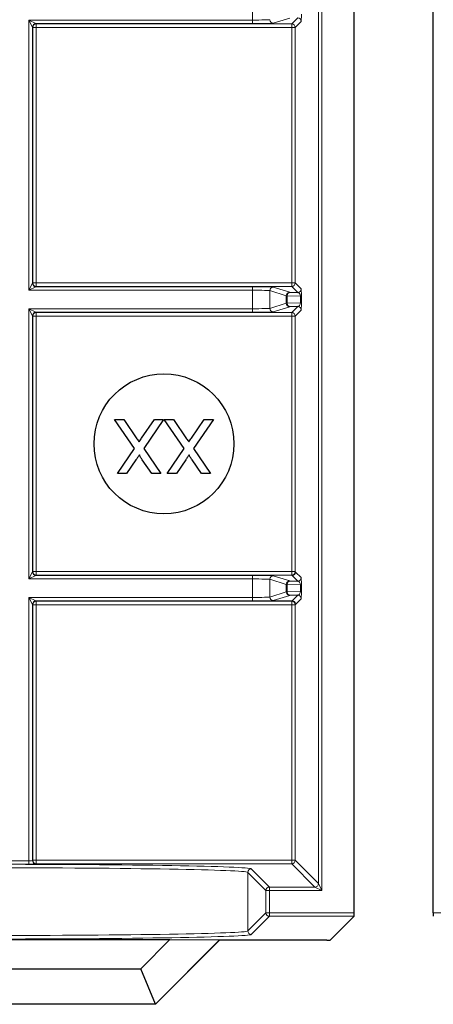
# Model space of a CAD drawing. Header units: millimetres. Extents: x 5 to 418, y 2 to 292.
# Tile 73 of 93: x 331 to 335, y 89 to 98. Entities that reach past the tile are written whole.
import ezdxf

# ---------------------------------------------------------------- set-up
doc = ezdxf.new("R2010")
doc.units = ezdxf.units.MM

msp = doc.modelspace()

# ---------------------------------------------------------------- linework, layer by layer
at = {"color": 7, "linetype": 'Continuous', "lineweight": 18}
for p, q in [((333.8732, 90.0604), (333.8732, 106.2237)), ((333.9066, 106.2237), (333.9066, 89.9938)), ((333.2436, 98.2862), (333.2436, 98.462)), ((333.6005, 98.3056), (333.4433, 98.2562)), ((333.6185, 98.2497), (333.6757, 98.3069)), ((331.1141, 98.2862), (333.2436, 98.2862)), ((331.1141, 95.712), (331.1141, 98.2862)), ((331.1474, 98.2195), (331.1141, 98.2862)), ((331.1141, 98.2862), (331.1808, 98.2529)), ((331.1474, 98.2195), (331.1474, 95.7786)), ((331.1507, 98.2163), (331.1474, 98.2195)), ((331.1507, 95.7818), (331.1507, 98.2163)), ((331.1507, 98.2163), (331.184, 98.2163)), ((331.1808, 98.2529), (331.184, 98.2497)), ((333.2436, 98.2529), (331.1808, 98.2529)), ((331.184, 98.2497), (333.6185, 98.2497)), ((331.184, 98.2497), (331.184, 98.2163)), ((331.184, 98.2163), (331.184, 95.7818)), ((333.6185, 98.2163), (331.184, 98.2163)), ((333.2436, 98.2529), (333.2436, 98.2862)), ((333.6185, 98.2497), (333.6185, 98.2163)), ((333.6185, 95.7818), (333.6185, 98.2163)), ((333.6185, 98.2163), (333.6518, 98.2163)), ((333.709, 98.2735), (333.6518, 98.2163)), ((333.6518, 98.2163), (333.6518, 95.7818)), ((331.1141, 95.712), (331.1474, 95.7786)), ((331.1474, 95.7786), (331.1507, 95.7818)), ((331.1507, 95.7818), (331.184, 95.7818)), ((331.184, 95.7818), (331.184, 95.7485)), ((331.184, 95.7818), (333.6185, 95.7818)), ((333.6185, 95.7818), (333.6185, 95.7485)), ((333.6185, 95.7818), (333.6518, 95.7818)), ((333.6518, 95.7818), (333.709, 95.7246)), ((331.1808, 95.7453), (331.1141, 95.712)), ((333.2436, 95.712), (331.1141, 95.712)), ((331.184, 95.7485), (331.1808, 95.7453)), ((331.1808, 95.7453), (333.2436, 95.7453)), ((333.6185, 95.7485), (331.184, 95.7485)), ((333.2436, 95.7453), (333.2436, 95.712)), ((333.2436, 95.5362), (333.2436, 95.712)), ((333.5672, 95.6593), (333.41, 95.7087)), ((333.41, 95.7087), (333.41, 95.5395)), ((333.4433, 95.742), (333.6005, 95.6926)), ((333.6757, 95.6913), (333.6185, 95.7485)), ((333.41, 95.5395), (333.5672, 95.5889)), ((333.5769, 95.6593), (333.5672, 95.6593)), ((333.5672, 95.5889), (333.5672, 95.6593)), ((333.5769, 95.5889), (333.5672, 95.5889)), ((333.7009, 95.6571), (333.5769, 95.6593)), ((333.5769, 95.6593), (333.5769, 95.5889)), ((333.5769, 95.5889), (333.7009, 95.5911)), ((333.7009, 95.6571), (333.7107, 95.6571)), ((333.7009, 95.5911), (333.7009, 95.6571)), ((333.7009, 95.5911), (333.7107, 95.5911)), ((333.7107, 95.6571), (333.7107, 95.5911)), ((331.1141, 95.5362), (333.2436, 95.5362)), ((331.1141, 92.962), (331.1141, 95.5362)), ((331.1474, 95.4695), (331.1141, 95.5362)), ((331.1141, 95.5362), (331.1808, 95.5029)), ((331.1808, 95.5029), (331.184, 95.4997)), ((333.2436, 95.5029), (331.1808, 95.5029)), ((331.184, 95.4997), (333.6185, 95.4997)), ((331.184, 95.4997), (331.184, 95.4663)), ((333.2436, 95.5029), (333.2436, 95.5362)), ((333.6005, 95.5556), (333.4433, 95.5062)), ((333.6185, 95.4997), (333.6757, 95.5569)), ((333.6185, 95.4997), (333.6185, 95.4663)), ((333.709, 95.5235), (333.6518, 95.4663)), ((331.1474, 95.4695), (331.1474, 93.0286)), ((331.1507, 95.4663), (331.1474, 95.4695)), ((331.1507, 93.0318), (331.1507, 95.4663)), ((331.1507, 95.4663), (331.184, 95.4663)), ((331.184, 95.4663), (331.184, 93.0318)), ((333.6185, 95.4663), (331.184, 95.4663)), ((333.6185, 93.0318), (333.6185, 95.4663)), ((333.6185, 95.4663), (333.6518, 95.4663)), ((333.6518, 95.4663), (333.6518, 93.0318)), ((331.1141, 92.962), (331.1474, 93.0286)), ((331.1808, 92.9953), (331.1141, 92.962)), ((333.2436, 92.962), (331.1141, 92.962)), ((331.1474, 93.0286), (331.1507, 93.0318)), ((331.1507, 93.0318), (331.184, 93.0318)), ((331.184, 92.9985), (331.1808, 92.9953)), ((331.1808, 92.9953), (333.2436, 92.9953)), ((331.184, 93.0318), (331.184, 92.9985)), ((331.184, 93.0318), (333.6185, 93.0318)), ((333.6185, 92.9985), (331.184, 92.9985)), ((333.2436, 92.9953), (333.2436, 92.962)), ((333.2436, 92.7862), (333.2436, 92.962)), ((333.5672, 92.9093), (333.41, 92.9587)), ((333.41, 92.9587), (333.41, 92.7895)), ((333.4433, 92.992), (333.6005, 92.9426)), ((333.6185, 93.0318), (333.6518, 93.0318)), ((333.6185, 93.0318), (333.6185, 92.9985)), ((333.6223, 92.9947), (333.6185, 92.9985)), ((333.6757, 92.9413), (333.6223, 92.9947)), ((333.6518, 93.0318), (333.6556, 93.028)), ((333.6556, 93.028), (333.709, 92.9746)), ((333.5769, 92.9093), (333.5672, 92.9093)), ((333.5672, 92.8389), (333.5672, 92.9093)), ((333.7009, 92.9071), (333.5769, 92.9093)), ((333.5769, 92.9093), (333.5769, 92.8389)), ((333.7009, 92.9071), (333.7107, 92.9071)), ((333.7009, 92.8411), (333.7009, 92.9071)), ((333.7107, 92.9071), (333.7107, 92.8411)), ((331.1141, 92.7862), (333.2436, 92.7862)), ((331.1141, 90.2775), (331.1141, 92.7862)), ((331.1474, 92.7195), (331.1141, 92.7862)), ((331.1141, 92.7862), (331.1808, 92.7529)), ((333.2436, 92.7529), (333.2436, 92.7862)), ((333.41, 92.7895), (333.5672, 92.8389)), ((333.6005, 92.8056), (333.4433, 92.7562)), ((333.5769, 92.8389), (333.5672, 92.8389)), ((333.5769, 92.8389), (333.7009, 92.8411)), ((333.6223, 92.7534), (333.6757, 92.8069)), ((333.709, 92.7735), (333.6556, 92.7201)), ((333.7009, 92.8411), (333.7107, 92.8411)), ((331.1474, 92.7195), (331.1474, 90.2786)), ((331.1507, 92.7163), (331.1474, 92.7195)), ((331.1507, 90.2818), (331.1507, 92.7163)), ((331.1507, 92.7163), (331.184, 92.7163)), ((331.1808, 92.7529), (331.184, 92.7497)), ((333.2436, 92.7529), (331.1808, 92.7529)), ((331.184, 92.7497), (333.6185, 92.7497)), ((331.184, 92.7497), (331.184, 92.7163)), ((331.184, 92.7163), (331.184, 90.2818)), ((333.6185, 92.7163), (331.184, 92.7163)), ((333.4012, 92.7534), (333.6223, 92.7534)), ((333.6185, 92.7497), (333.6223, 92.7534)), ((333.6185, 92.7497), (333.6185, 92.7163)), ((333.6185, 90.2818), (333.6185, 92.7163)), ((333.6185, 92.7163), (333.6518, 92.7163)), ((333.6556, 92.7201), (333.6518, 92.7163)), ((333.6518, 92.7163), (333.6518, 90.2818)), ((330.9384, 90.2775), (331.1141, 90.2775)), ((331.1141, 90.2441), (330.9384, 90.2441)), ((331.1141, 90.2775), (331.1141, 90.2441)), ((331.1474, 90.2786), (331.1507, 90.2818)), ((331.1507, 90.2818), (331.184, 90.2818)), ((331.184, 90.2485), (331.1808, 90.2453)), ((331.184, 90.2818), (333.6185, 90.2818)), ((331.184, 90.2818), (331.184, 90.2485)), ((333.6185, 90.2485), (331.184, 90.2485)), ((333.6185, 90.2818), (333.6185, 90.2485)), ((333.6185, 90.2818), (333.6518, 90.2818)), ((333.8399, 90.0271), (333.6185, 90.2485)), ((333.6518, 90.2818), (333.8732, 90.0604)), ((333.3732, 89.9938), (333.1999, 90.1671)), ((333.1999, 90.1671), (333.1999, 89.6085)), ((333.2333, 90.2004), (333.4066, 90.0271)), ((333.8732, 90.0604), (333.9066, 89.9938)), ((333.3732, 89.7818), (333.3732, 89.9938)), ((333.3732, 89.9938), (333.4066, 89.9938)), ((333.4066, 89.9938), (333.4066, 90.0271)), ((333.4066, 90.0271), (333.8399, 90.0271)), ((333.4066, 89.9938), (333.4066, 89.7818)), ((333.9066, 89.9938), (333.4066, 89.9938)), ((333.9066, 89.9938), (333.8399, 90.0271)), ((333.1999, 89.6085), (333.3732, 89.7818)), ((333.3732, 89.7818), (333.4066, 89.7818)), ((333.4066, 89.7818), (334.2129, 89.7818)), ((333.4066, 89.7485), (333.4066, 89.7818)), ((334.9676, 89.7818), (335.774, 89.7818)), ((333.4066, 89.7485), (333.2333, 89.5752)), ((334.2124, 89.7485), (333.4066, 89.7485))]:
    msp.add_line(p, q, dxfattribs=at)
at = {"color": 7, "linetype": 'Continuous', "lineweight": 25}
for p, q in [((334.2129, 89.7818), (334.2129, 106.2237)), ((334.9676, 89.7818), (334.9676, 106.2237)), ((333.6005, 95.6926), (333.6757, 95.6913)), ((333.6757, 95.5569), (333.6005, 95.5556)), ((332.1204, 94.2042), (331.9306, 94.4797)), ((331.9306, 94.4797), (332.0179, 94.4797)), ((332.0179, 94.4797), (332.143, 94.2982)), ((332.1882, 94.303), (332.3098, 94.4797)), ((332.3982, 94.4797), (332.2083, 94.2033)), ((332.3098, 94.4797), (332.3982, 94.4797)), ((332.5946, 94.2042), (332.4047, 94.4797)), ((332.4047, 94.4797), (332.4921, 94.4797)), ((332.4921, 94.4797), (332.6171, 94.2982)), ((332.6624, 94.303), (332.7839, 94.4797)), ((332.8723, 94.4797), (332.6825, 94.2033)), ((332.7839, 94.4797), (332.8723, 94.4797)), ((331.9569, 93.9661), (332.1204, 94.2042)), ((332.2083, 94.2033), (332.3718, 93.9661)), ((332.4311, 93.9661), (332.5946, 94.2042)), ((332.6825, 94.2033), (332.846, 93.9661)), ((332.1347, 94.0962), (332.0454, 93.9661)), ((332.2846, 93.9661), (332.1949, 94.0961)), ((332.6089, 94.0962), (332.5196, 93.9661)), ((332.7587, 93.9661), (332.6691, 94.0961)), ((332.0454, 93.9661), (331.9569, 93.9661)), ((332.3718, 93.9661), (332.2846, 93.9661)), ((332.5196, 93.9661), (332.4311, 93.9661)), ((332.846, 93.9661), (332.7587, 93.9661)), ((333.6005, 92.9426), (333.6757, 92.9413)), ((333.6757, 92.8069), (333.6005, 92.8056)), ((334.2124, 89.7485), (333.9851, 89.5213)), ((326.0119, 89.5265), (332.4573, 89.5265)), ((332.1798, 89.2491), (332.4573, 89.5265)), ((332.9301, 89.5231), (332.3193, 88.9124)), ((332.9311, 89.5207), (332.3203, 88.9099)), ((332.4573, 89.5265), (332.9301, 89.5231)), ((332.9301, 89.5231), (332.9311, 89.5207)), ((333.9518, 89.5207), (332.9311, 89.5207)), ((326.2893, 89.2491), (332.1798, 89.2491)), ((332.3193, 88.9124), (332.1798, 89.2491)), ((332.3203, 88.9099), (326.1488, 88.9099)), ((332.3193, 88.9124), (326.1498, 88.9124)), ((332.3193, 88.9124), (332.3203, 88.9099))]:
    msp.add_line(p, q, dxfattribs=at)
msp.add_circle((332.4012, 94.2491), 0.6667, dxfattribs=at)
at = {"color": 7, "linetype": 'Continuous', "lineweight": 18}
for centre, radius, start, end in [((333.6757, 98.2735), 0.0333, 0.02044, 89.97956), ((331.1808, 98.2195), 0.0333, 90.02044, 179.97956), ((331.184, 98.2163), 0.0333, 90.02044, 179.97956), ((333.4433, 98.2895), 0.0333, 180.02519, 269.89526), ((333.6185, 98.2163), 0.0333, 0.02044, 89.97956), ((331.1808, 95.7786), 0.0333, 180.02044, 269.97956), ((331.184, 95.7818), 0.0333, 180.02044, 269.97956), ((333.6185, 95.7818), 0.0333, 270.02044, 359.97956), ((333.4433, 95.7086), 0.0333, 90.10474, 179.97481), ((333.6005, 95.6593), 0.0333, 90.10474, 179.97481), ((333.6069, 95.6631), 0.0302, 102.23793, 187.22506), ((333.6757, 95.7246), 0.0333, 270.02044, 359.97956), ((333.6005, 95.5889), 0.0333, 180.02519, 269.89526), ((333.6069, 95.5851), 0.0302, 172.77494, 257.76207), ((331.1808, 95.4695), 0.0333, 90.02044, 179.97956), ((331.184, 95.4663), 0.0333, 90.02044, 179.97956), ((333.4433, 95.5395), 0.0333, 180.02519, 269.89526), ((333.6185, 95.4663), 0.0333, 0.02044, 89.97956), ((333.6757, 95.5235), 0.0333, 0.02044, 89.97956), ((331.1808, 93.0286), 0.0333, 180.02044, 269.97956), ((331.184, 93.0318), 0.0333, 180.02044, 269.97956), ((333.4433, 92.9586), 0.0333, 90.10474, 179.97481), ((333.6185, 93.0318), 0.0333, 270.02044, 359.97956), ((333.6223, 93.028), 0.0333, 270.02044, 359.97956), ((333.6757, 92.9746), 0.0333, 270.02044, 359.97956), ((333.6005, 92.9093), 0.0333, 90.10474, 179.97481), ((333.6069, 92.9131), 0.0302, 102.23793, 187.22506), ((333.4433, 92.7895), 0.0333, 180.02519, 269.89526), ((333.6005, 92.8389), 0.0333, 180.02519, 269.89526), ((333.6069, 92.8351), 0.0302, 172.77494, 257.76207), ((333.6757, 92.7735), 0.0333, 0.02044, 89.97956), ((331.1808, 92.7195), 0.0333, 90.02044, 179.97956), ((331.184, 92.7163), 0.0333, 90.02044, 179.97956), ((333.6185, 92.7163), 0.0333, 0.02044, 89.97956), ((331.1808, 90.2786), 0.0333, 180.02044, 269.97956), ((331.184, 90.2818), 0.0333, 180.02044, 269.97956), ((333.6185, 90.2818), 0.0333, 270.02044, 359.97956), ((333.2333, 90.167), 0.0333, 90.02044, 179.97956), ((333.8399, 90.0604), 0.0333, 270.02044, 359.97956), ((333.4066, 89.9938), 0.0333, 90.02044, 179.97956), ((333.4066, 89.7818), 0.0333, 180.02044, 269.97956), ((333.2333, 89.6086), 0.0333, 180.02044, 269.97956)]:
    msp.add_arc(centre, radius, start, end, dxfattribs=at)
for centre, major_axis, ratio, start_param, end_param in [((333.709, 98.3402), (0, 0.0667), 0.025118, 3.166721, 4.725177), ((333.2436, 98.2897), (0.1667, 0), 0.020946, 4.712389, 6.227687), ((333.2436, 98.2564), (0.2, 0), 0.017455, 4.712389, 6.227687), ((333.2436, 95.7418), (0.2, 0), 0.017455, 0.055499, 1.570796), ((333.2436, 95.7085), (0.1667, 0), 0.020946, 0.055499, 1.570796), ((333.6757, 95.658), (-0.0022, 0.0333), 0.755078, 4.637473, 6.195928), ((333.709, 95.658), (0, 0.0667), 0.025118, 4.699601, 6.258057), ((333.6757, 95.5902), (0.0022, 0.0333), 0.755078, 3.22885, 4.787305), ((333.709, 95.5902), (0, 0.0667), 0.025118, 3.166721, 4.725177), ((333.2436, 95.5397), (0.1667, 0), 0.020946, 4.712389, 6.227687), ((333.2436, 95.5064), (0.2, 0), 0.017455, 4.712389, 6.227687), ((333.2436, 92.9918), (0.2, 0), 0.017455, 0.055499, 1.570796), ((333.2436, 92.9585), (0.1667, 0), 0.020946, 0.055499, 1.570796), ((333.709, 92.908), (0, 0.0667), 0.025118, 4.699601, 6.258057), ((333.6757, 92.908), (-0.0022, 0.0333), 0.755078, 4.637473, 6.195928), ((333.2436, 92.7897), (0.1667, 0), 0.020946, 4.712389, 6.227687), ((333.6757, 92.8402), (0.0022, 0.0333), 0.755078, 3.22885, 4.787305), ((333.709, 92.8402), (0, 0.0667), 0.025118, 3.166721, 4.725177), ((333.2436, 92.7564), (0.2, 0), 0.017455, 4.712389, 6.227687), ((330.7003, 90.1996), (2.5333, 0), 0.017455, 0.017453, 1.570796), ((331.1141, 90.2786), (0.0333, 0), 0.03491, 4.712389, 6.265732), ((331.1141, 90.2453), (0.0667, 0), 0.017455, 4.712389, 6.265732), ((330.7003, 90.1663), (2.5, 0), 0.017688, 0.017453, 1.570796), ((330.7003, 89.6093), (2.5, 0), 0.017688, 4.712389, 6.265732), ((330.7003, 89.576), (2.5333, 0), 0.017455, 4.712389, 6.265732)]:
    msp.add_ellipse(centre, major_axis=major_axis, ratio=ratio, start_param=start_param, end_param=end_param, dxfattribs=at)
at = {"color": 7, "linetype": 'Continuous', "lineweight": 25}
for centre, major_axis, start_param, end_param in [((334.2124, 89.7818), (0, 0.0333), 3.159046, 4.712389), ((334.9682, 89.7818), (0, 0.0333), 1.570796, 3.124139), ((333.9518, 89.5213), (0.0333, 0), 4.712389, 6.265732)]:
    msp.add_ellipse(centre, major_axis=major_axis, ratio=0.017455, start_param=start_param, end_param=end_param, dxfattribs=at)
for points, knots in [([(332.143, 94.2982), (332.1469, 94.2925), (332.154, 94.2824), (332.161, 94.2721), (332.1641, 94.2677)], [0, 0, 0, 0, 0.56, 1, 1, 1, 1]), ([(332.1641, 94.2677), (332.1686, 94.2742), (332.1767, 94.2859), (332.1847, 94.2978), (332.1882, 94.303)], [0, 0, 0, 0, 0.560002, 1, 1, 1, 1]), ([(332.6171, 94.2982), (332.6211, 94.2925), (332.6281, 94.2824), (332.6351, 94.2721), (332.6382, 94.2677)], [0, 0, 0, 0, 0.56, 1, 1, 1, 1]), ([(332.6382, 94.2677), (332.6428, 94.2742), (332.6509, 94.2859), (332.6589, 94.2978), (332.6624, 94.303)], [0, 0, 0, 0, 0.560002, 1, 1, 1, 1]), ([(332.1683, 94.1451), (332.162, 94.136), (332.1509, 94.1197), (332.1397, 94.1034), (332.1347, 94.0962)], [0, 0, 0, 0, 0.56, 1, 1, 1, 1]), ([(332.1949, 94.0961), (332.1892, 94.1049), (332.1811, 94.117), (332.1712, 94.1331), (332.1693, 94.1411), (332.1683, 94.1451)], [0, 0, 0, 0, 0.561277, 0.781763, 1, 1, 1, 1]), ([(332.6424, 94.1451), (332.6362, 94.136), (332.625, 94.1197), (332.6138, 94.1034), (332.6089, 94.0962)], [0, 0, 0, 0, 0.56, 1, 1, 1, 1]), ([(332.6691, 94.0961), (332.6633, 94.1049), (332.6553, 94.117), (332.6454, 94.1331), (332.6434, 94.1411), (332.6424, 94.1451)], [0, 0, 0, 0, 0.561277, 0.781763, 1, 1, 1, 1])]:
    msp.add_open_spline(points, degree=3, knots=knots, dxfattribs=at)
at = {"color": 7, "linetype": 'Continuous', "lineweight": 18}
msp.add_open_spline([(333.6223, 92.7534), (333.6266, 92.7529), (333.6354, 92.7519), (333.6464, 92.7442), (333.6541, 92.7332), (333.6551, 92.7245), (333.6556, 92.7201)], degree=3, dxfattribs=at)

doc.saveas('drawing.dxf')
